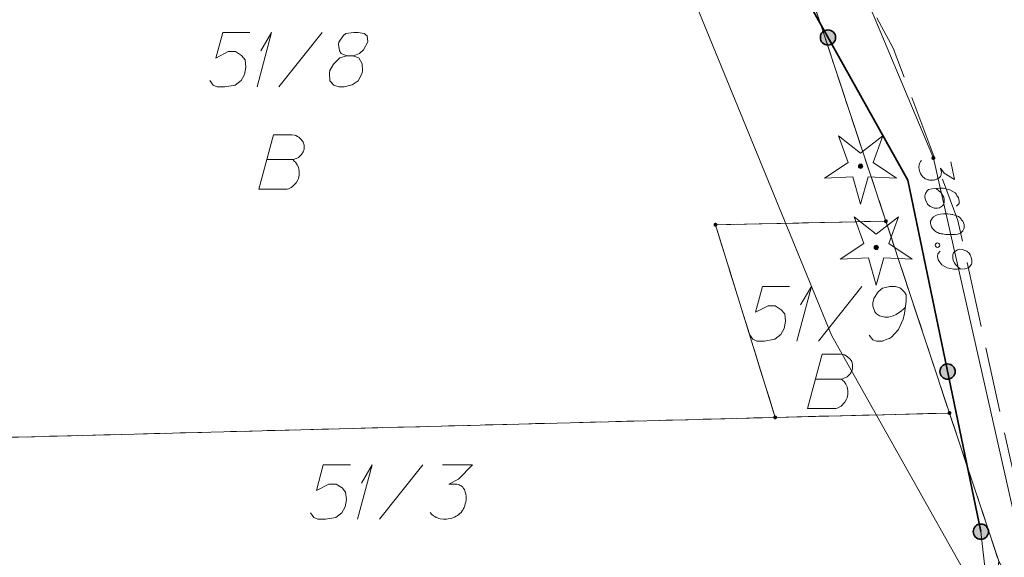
# Model space of a CAD drawing. Header units: metres. Extents: x 5555129 to 5555568, y 5636170 to 5636517.
# Tile 142 of 162: x 5555497 to 5555519, y 5636408 to 5636421. Entities that reach past the tile are written whole.
import ezdxf

# ---------------------------------------------------------------- set-up
doc = ezdxf.new("R2010")
doc.units = ezdxf.units.M
doc.header["$MEASUREMENT"] = 0
doc.linetypes.add('L_0_06', pattern=[2, 1.5, -0.5])
doc.linetypes.add('PRZER1-1', pattern=[2, 1, -1])
doc.layers.add('#digitalizacja', color=7, linetype='Continuous', lineweight=18)
doc.layers.add('#skartowane', color=7, linetype='Continuous', lineweight=18)
for name, color, linetype, lineweight, true_color in [('GEPPGD', 7, 'Continuous', 18, 0x008000), ('GESDZI', 7, 'Continuous', 18, 0x0a0909), ('GESDZI_O', 7, 'Continuous', 18, 0x0a0909), ('GESUZY', 7, 'PRZER1-1', 18, 0x008000), ('GESUZY_O', 7, 'PRZER1-1', 18, 0x008000), ('GULENN', 1, 'Continuous', 18, 0xff0000), ('GUPESH', 1, 'Continuous', 18, 0xff0000), ('GUPESH_O', 1, 'Continuous', 18, 0xff0000)]:
    doc.layers.add(name, color=color, linetype=linetype, lineweight=lineweight, true_color=true_color)

# ---------------------------------------------------------------- blocks, each defined once
blk = doc.blocks.new('KOLO')
blk.add_hatch(color=0).paths.add_polyline_path([(0, -0.5), (-0.12941, -0.482963), (-0.25, -0.433013), (-0.353553, -0.353553), (-0.433013, -0.25), (-0.482963, -0.12941), (-0.5, 0), (-0.482963, 0.12941), (-0.433013, 0.25), (-0.353553, 0.353553), (-0.25, 0.433013), (-0.12941, 0.482963), (0, 0.5), (0.12941, 0.482963), (0.25, 0.433013), (0.353553, 0.353553), (0.433013, 0.25), (0.482963, 0.12941), (0.5, 0), (0.482963, -0.12941), (0.433013, -0.25), (0.353553, -0.353553), (0.25, -0.433013), (0.12941, -0.482963)])
blk = doc.blocks.new('EPPGN')
blk.add_hatch(color=0).paths.add_polyline_path([(0, -0.09), (-0.027812, -0.085595), (-0.052901, -0.072812), (-0.072812, -0.052901), (-0.085595, -0.027812), (-0.09, 0), (-0.085595, 0.027812), (-0.072812, 0.052901), (-0.052901, 0.072812), (-0.027812, 0.085595), (0, 0.09), (0.027812, 0.085595), (0.052901, 0.072812), (0.072812, 0.052901), (0.085595, 0.027812), (0.09, 0), (0.085595, -0.027812), (0.072812, -0.052901), (0.052901, -0.072812), (0.027812, -0.085595)])
blk = doc.blocks.new('OBOP01_01')
at = {"linetype": 'Continuous', "lineweight": 18}
blk.add_hatch(color=0, dxfattribs=at).paths.add_polyline_path([(0, -0.1, 1), (0, 0.1, 1)])
at = {"color": 0, "linetype": 'Continuous', "lineweight": 18, "flags": 128}
blk.add_lwpolyline([(0, -1.74), (-0.35, -0.48), (-1.65, -0.54), (-0.57, 0.18), (-1.02, 1.4), (0, 0.6), (1.02, 1.4), (0.57, 0.18), (1.65, -0.54), (0.35, -0.48), (0, -1.74)], dxfattribs=at)
at = {"color": 0, "linetype": 'Continuous', "lineweight": 18}
blk.add_circle((0, 0), 0.1, dxfattribs=at)
blk = doc.blocks.new('*U214')
at = {"layer": 'GESDZI_O', "color": 96, "linetype": 'ByBlock', "lineweight": 18}
for q in [(5555502.093, 5636419.032), (5555502.182, 5636419.858)]:
    blk.add_line((5555502.428, 5636420.282), q, dxfattribs=at)
blk = doc.blocks.new('*U215')
at = {"layer": 'GESDZI_O', "color": 96, "linetype": 'ByBlock', "lineweight": 18}
for q in [(5555514.475, 5636413.202), (5555514.564, 5636414.029)]:
    blk.add_line((5555514.81, 5636414.452), q, dxfattribs=at)
blk = doc.blocks.new('*U219')
at = {"layer": 'GESDZI_O', "color": 96, "linetype": 'ByBlock', "lineweight": 18}
for q in [(5555504.401, 5636409.115), (5555504.49, 5636409.941)]:
    blk.add_line((5555504.736, 5636410.365), q, dxfattribs=at)

msp = doc.modelspace()

# ---------------------------------------------------------------- hatches: boundary and pattern name
at = {"layer": '#skartowane', "linetype": 'Continuous', "lineweight": 35}
h = msp.add_hatch(color=7, dxfattribs=at)
edge = h.paths.add_edge_path()
edge.add_arc((5555515.192, 5636420.164), 0.175, 0, 360)
h = msp.add_hatch(color=7, dxfattribs=at)
edge = h.paths.add_edge_path()
edge.add_arc((5555517.935, 5636412.501), 0.175, 0, 360)
h = msp.add_hatch(color=7, dxfattribs=at)
edge = h.paths.add_edge_path()
edge.add_arc((5555518.7, 5636408.83), 0.175, 0, 360)

# ---------------------------------------------------------------- linework, layer by layer
at = {"layer": '#digitalizacja', "color": 5, "linetype": 'Continuous', "lineweight": 18, "flags": 128}
msp.add_lwpolyline([(5555468.916, 5636474.304), (5555508.576, 5636429.685), (5555515.269, 5636413.34), (5555521.42, 5636402.404)], dxfattribs=at)
at = {"layer": '#skartowane', "color": 7, "linetype": 'Continuous', "lineweight": 18}
msp.add_line((5555519.05, 5636405.69), (5555518.7, 5636408.83), dxfattribs=at)
at = {"layer": '#skartowane', "color": 7, "linetype": 'L_0_06', "lineweight": 18, "flags": 128}
msp.add_lwpolyline([(5555523.62, 5636400.34), (5555522.93, 5636399.83), (5555521.94, 5636396.63), (5555519.13, 5636396.98), (5555520.4, 5636407.92), (5555519.76, 5636408.76), (5555518.17, 5636415.97), (5555516.69, 5636419.92), (5555513.22, 5636426.28), (5555507.7, 5636431.28), (5555495.03, 5636442.55), (5555497.55, 5636445.67), (5555510.37, 5636434.83), (5555515.51, 5636430.51), (5555517.4, 5636429.99), (5555519.91, 5636429.73), (5555521.33, 5636430.42), (5555525.04, 5636427.93), (5555526.54, 5636426.97), (5555528.86, 5636426.67), (5555531.07, 5636426.79), (5555533.23, 5636427.66), (5555535.2, 5636426.14), (5555526.67, 5636409.15), (5555526.12, 5636407.57), (5555526.26, 5636407.12), (5555523.62, 5636400.34)], close=True, dxfattribs=at)
at = {"layer": '#skartowane', "color": 7, "linetype": 'Continuous', "lineweight": 35, "flags": 128}
msp.add_lwpolyline([(5555518.7, 5636408.83), (5555517.02, 5636416.89), (5555511.71, 5636426.4), (5555500.48, 5636427.66)], dxfattribs=at)
at = {"layer": '#skartowane', "color": 7, "linetype": 'Continuous', "lineweight": 35}
for centre in [(5555515.192, 5636420.164), (5555517.935, 5636412.501), (5555518.7, 5636408.83)]:
    msp.add_circle(centre, 0.175, dxfattribs=at)
at = {"layer": 'GESDZI', "color": 96, "linetype": 'Continuous', "lineweight": 18, "flags": 128}
for points in [[(5555472.46, 5636456.89), (5555470.67, 5636460.65), (5555473.057, 5636465.855), (5555487.598, 5636456.8), (5555501.678, 5636446.425), (5555513.2, 5636436.9), (5555527.3, 5636407.24), (5555525.52, 5636402.57), (5555521.72, 5636403.58), (5555519.11, 5636408.15), (5555517.98, 5636411.55), (5555516.52, 5636415.95), (5555512.96, 5636426.69), (5555495.36, 5636441.79), (5555487.39, 5636447.84), (5555472.46, 5636456.89)], [(5555500.39, 5636427.61), (5555512.96, 5636426.69), (5555516.52, 5636415.95), (5555512.61, 5636415.87), (5555513.98, 5636411.45), (5555496.33, 5636410.99), (5555488.92, 5636412.93), (5555491.43, 5636422.53), (5555492.33, 5636424.58), (5555493.74, 5636426.2), (5555500.39, 5636427.61)], [(5555516.52, 5636415.95), (5555517.98, 5636411.55), (5555513.98, 5636411.45), (5555512.61, 5636415.87), (5555516.52, 5636415.95)], [(5555513.98, 5636411.45), (5555517.98, 5636411.55), (5555519.11, 5636408.15), (5555518.94, 5636405.62), (5555510.54, 5636405.07), (5555509.57, 5636398.41), (5555518.46, 5636398.3), (5555518.36, 5636396.8), (5555509.35, 5636396.92), (5555508.31, 5636389.85), (5555508.12, 5636388.56), (5555499.05, 5636389.91), (5555495.73, 5636390.4), (5555496.23, 5636393.93), (5555484.75, 5636396.97), (5555488.92, 5636412.93), (5555496.33, 5636410.99), (5555513.98, 5636411.45)]]:
    msp.add_lwpolyline(points, close=True, dxfattribs=at)
at = {"layer": 'GESDZI_O', "color": 96, "linetype": 'Continuous', "lineweight": 18}
for p, q in [((5555502.595, 5636419.032), (5555503.589, 5636420.282)), ((5555514.977, 5636413.202), (5555515.971, 5636414.452)), ((5555504.903, 5636409.115), (5555505.897, 5636410.365))]:
    msp.add_line(p, q, dxfattribs=at)
at = {"layer": 'GESDZI_O', "color": 96, "linetype": 'Continuous', "lineweight": 18, "flags": 128}
for points in [[(5555501.926, 5636420.282), (5555501.306, 5636420.282), (5555501.148, 5636419.691), (5555501.434, 5636419.839), (5555501.601, 5636419.839), (5555501.739, 5636419.75), (5555501.818, 5636419.652), (5555501.837, 5636419.484), (5555501.808, 5636419.317), (5555501.729, 5636419.179), (5555501.591, 5636419.071), (5555501.355, 5636419.032), (5555501.178, 5636419.032), (5555501.089, 5636419.071), (5555501.011, 5636419.179)], [(5555504.15, 5636419.74), (5555504.288, 5636419.74), (5555504.327, 5636419.75), (5555504.445, 5636419.799), (5555504.534, 5636419.878), (5555504.632, 5636420.065), (5555504.623, 5636420.203), (5555504.554, 5636420.252), (5555504.416, 5636420.282), (5555504.317, 5636420.282), (5555504.13, 5636420.252), (5555504.071, 5636420.203), (5555503.973, 5636420.055), (5555503.963, 5636420.006), (5555503.983, 5636419.858), (5555504.022, 5636419.799), (5555504.15, 5636419.74), (5555503.993, 5636419.701), (5555503.845, 5636419.553), (5555503.766, 5636419.405), (5555503.756, 5636419.356), (5555503.766, 5636419.169), (5555503.855, 5636419.071), (5555503.973, 5636419.032), (5555504.091, 5636419.032), (5555504.278, 5636419.081), (5555504.416, 5636419.169), (5555504.504, 5636419.346), (5555504.514, 5636419.405), (5555504.504, 5636419.563), (5555504.426, 5636419.701), (5555504.288, 5636419.74)], [(5555514.308, 5636414.452), (5555513.688, 5636414.452), (5555513.53, 5636413.861), (5555513.816, 5636414.009), (5555513.983, 5636414.009), (5555514.121, 5636413.921), (5555514.199, 5636413.822), (5555514.219, 5636413.655), (5555514.19, 5636413.488), (5555514.111, 5636413.35), (5555513.973, 5636413.241), (5555513.737, 5636413.202), (5555513.56, 5636413.202), (5555513.471, 5636413.241), (5555513.392, 5636413.35)], [(5555516.138, 5636413.34), (5555516.217, 5636413.232), (5555516.306, 5636413.202), (5555516.443, 5636413.202), (5555516.542, 5636413.241), (5555516.601, 5636413.261), (5555516.65, 5636413.291), (5555516.807, 5636413.468), (5555516.916, 5636413.704), (5555516.945, 5636413.832), (5555516.985, 5636414.117), (5555516.985, 5636414.265), (5555516.945, 5636414.324), (5555516.867, 5636414.403), (5555516.837, 5636414.422), (5555516.739, 5636414.452), (5555516.611, 5636414.452), (5555516.512, 5636414.432), (5555516.443, 5636414.413), (5555516.345, 5636414.334), (5555516.247, 5636414.176), (5555516.217, 5636414.078), (5555516.217, 5636413.999), (5555516.266, 5636413.871), (5555516.306, 5636413.822), (5555516.374, 5636413.783), (5555516.493, 5636413.753), (5555516.581, 5636413.753), (5555516.689, 5636413.783), (5555516.758, 5636413.812), (5555516.876, 5636413.891), (5555516.935, 5636413.94), (5555516.965, 5636413.97)], [(5555504.234, 5636410.365), (5555503.614, 5636410.365), (5555503.456, 5636409.774), (5555503.742, 5636409.922), (5555503.909, 5636409.922), (5555504.047, 5636409.833), (5555504.126, 5636409.735), (5555504.145, 5636409.567), (5555504.116, 5636409.4), (5555504.037, 5636409.262), (5555503.899, 5636409.154), (5555503.663, 5636409.115), (5555503.486, 5636409.115), (5555503.397, 5636409.154), (5555503.319, 5636409.262)], [(5555506.35, 5636410.365), (5555507.039, 5636410.365), (5555506.714, 5636410.03), (5555506.497, 5636409.922), (5555506.675, 5636409.922), (5555506.714, 5636409.912), (5555506.734, 5636409.902), (5555506.753, 5636409.892), (5555506.773, 5636409.882), (5555506.812, 5636409.853), (5555506.832, 5636409.823), (5555506.852, 5636409.794), (5555506.862, 5636409.764), (5555506.881, 5636409.695), (5555506.891, 5636409.636), (5555506.891, 5636409.607), (5555506.891, 5636409.567), (5555506.881, 5636409.508), (5555506.871, 5636409.469), (5555506.862, 5636409.43), (5555506.852, 5636409.4), (5555506.842, 5636409.38), (5555506.832, 5636409.361), (5555506.822, 5636409.341), (5555506.803, 5636409.311), (5555506.773, 5636409.272), (5555506.744, 5636409.243), (5555506.724, 5636409.223), (5555506.694, 5636409.203), (5555506.665, 5636409.184), (5555506.625, 5636409.164), (5555506.606, 5636409.154), (5555506.537, 5636409.134), (5555506.478, 5636409.124), (5555506.438, 5636409.115), (5555506.37, 5636409.115), (5555506.291, 5636409.124), (5555506.261, 5636409.134), (5555506.232, 5636409.144), (5555506.202, 5636409.154), (5555506.173, 5636409.174), (5555506.143, 5636409.193), (5555506.094, 5636409.233), (5555506.064, 5636409.272)]]:
    msp.add_lwpolyline(points, dxfattribs=at)
at = {"layer": 'GESUZY', "color": 96, "linetype": 'PRZER1-1', "lineweight": 18, "ltscale": 0.5, "true_color": 0x008000}
for points in [[(5555472.46, 5636456.89), (5555487.39, 5636447.84), (5555495.36, 5636441.79), (5555512.96, 5636426.69), (5555516.52, 5636415.95), (5555517.98, 5636411.55), (5555519.11, 5636408.15), (5555521.72, 5636403.58), (5555525.52, 5636402.57), (5555527.3, 5636407.24), (5555513.2, 5636436.9), (5555501.678, 5636446.425), (5555487.598, 5636456.8), (5555473.057, 5636465.855), (5555470.67, 5636460.65), (5555472.46, 5636456.89)], [(5555513.98, 5636411.45), (5555512.61, 5636415.87), (5555516.52, 5636415.95), (5555512.96, 5636426.69), (5555500.39, 5636427.61), (5555493.74, 5636426.2), (5555492.33, 5636424.58), (5555491.43, 5636422.53), (5555488.92, 5636412.93), (5555496.33, 5636410.99), (5555513.98, 5636411.45)], [(5555517.98, 5636411.55), (5555516.52, 5636415.95), (5555512.61, 5636415.87), (5555513.98, 5636411.45), (5555517.98, 5636411.55)], [(5555519.11, 5636408.15), (5555517.98, 5636411.55), (5555513.98, 5636411.45), (5555496.33, 5636410.99), (5555488.92, 5636412.93), (5555484.75, 5636396.97), (5555496.23, 5636393.93), (5555495.73, 5636390.4), (5555499.05, 5636389.91), (5555508.12, 5636388.56), (5555508.31, 5636389.85), (5555509.35, 5636396.92), (5555518.36, 5636396.8), (5555518.46, 5636398.3), (5555509.57, 5636398.41), (5555510.54, 5636405.07), (5555518.94, 5636405.62), (5555519.11, 5636408.15)]]:
    msp.add_lwpolyline(points, close=True, dxfattribs=at)
at = {"layer": 'GESUZY_O', "color": 96, "linetype": 'Continuous', "lineweight": 18, "true_color": 0x008000, "flags": 128}
for points in [[(5555502.324, 5636417.363), (5555502.915, 5636417.363), (5555502.954, 5636417.373), (5555503.043, 5636417.412), (5555503.112, 5636417.481), (5555503.151, 5636417.54), (5555503.171, 5636417.599), (5555503.171, 5636417.628), (5555503.171, 5636417.668), (5555503.171, 5636417.697), (5555503.151, 5636417.766), (5555503.112, 5636417.816), (5555503.053, 5636417.875), (5555503.023, 5636417.894), (5555502.984, 5636417.914), (5555502.954, 5636417.924), (5555502.895, 5636417.934), (5555502.472, 5636417.934), (5555502.137, 5636416.684), (5555502.787, 5636416.684), (5555502.817, 5636416.694), (5555502.876, 5636416.723), (5555502.905, 5636416.743), (5555502.994, 5636416.831), (5555503.033, 5636416.9), (5555503.043, 5636416.93), (5555503.063, 5636417.008), (5555503.063, 5636417.087), (5555503.053, 5636417.146), (5555503.043, 5636417.186), (5555503.013, 5636417.245), (5555502.974, 5636417.304), (5555502.954, 5636417.323), (5555502.915, 5636417.363)], [(5555514.911, 5636412.331), (5555515.501, 5636412.331), (5555515.541, 5636412.341), (5555515.629, 5636412.38), (5555515.698, 5636412.449), (5555515.737, 5636412.508), (5555515.757, 5636412.568), (5555515.757, 5636412.597), (5555515.757, 5636412.636), (5555515.757, 5636412.666), (5555515.737, 5636412.735), (5555515.698, 5636412.784), (5555515.639, 5636412.843), (5555515.609, 5636412.863), (5555515.57, 5636412.882), (5555515.541, 5636412.892), (5555515.482, 5636412.902), (5555515.058, 5636412.902), (5555514.724, 5636411.652), (5555515.373, 5636411.652), (5555515.403, 5636411.662), (5555515.462, 5636411.691), (5555515.491, 5636411.711), (5555515.58, 5636411.8), (5555515.619, 5636411.869), (5555515.629, 5636411.898), (5555515.649, 5636411.977), (5555515.649, 5636412.056), (5555515.639, 5636412.115), (5555515.629, 5636412.154), (5555515.6, 5636412.213), (5555515.56, 5636412.272), (5555515.541, 5636412.292), (5555515.501, 5636412.331)]]:
    msp.add_lwpolyline(points, dxfattribs=at)
at = {"layer": 'GULENN', "color": 1, "linetype": 'Continuous', "lineweight": 18, "true_color": 0xff0000, "flags": 128}
msp.add_lwpolyline([(5555511.04, 5636427.42), (5555511.17, 5636427.6), (5555512.37, 5636428.17), (5555514.1, 5636425.76), (5555517.61, 5636417.4), (5555519.9, 5636407.28), (5555519.05, 5636396.98), (5555515.08, 5636378.92), (5555513.634, 5636373.686)], dxfattribs=at)
at = {"layer": 'GUPESH_O', "color": 1, "linetype": 'Continuous', "lineweight": 18, "flags": 128}
for points in [[(5555518.012, 5636417.31), (5555518.098, 5636416.906), (5555517.861, 5636417.055), (5555517.771, 5636417.169), (5555517.793, 5636417.065), (5555517.792, 5636417.04), (5555517.789, 5636417.027), (5555517.785, 5636417.015), (5555517.782, 5636417.002), (5555517.77, 5636416.975), (5555517.755, 5636416.96), (5555517.74, 5636416.945), (5555517.724, 5636416.935), (5555517.686, 5636416.915), (5555517.653, 5636416.902), (5555517.635, 5636416.898), (5555517.612, 5636416.893), (5555517.576, 5636416.892), (5555517.552, 5636416.893), (5555517.527, 5636416.893), (5555517.509, 5636416.896), (5555517.496, 5636416.899), (5555517.483, 5636416.902), (5555517.471, 5636416.905), (5555517.451, 5636416.913), (5555517.424, 5636416.926), (5555517.403, 5636416.939), (5555517.389, 5636416.949), (5555517.374, 5636416.963), (5555517.359, 5636416.978), (5555517.342, 5636416.999), (5555517.334, 5636417.009), (5555517.314, 5636417.047), (5555517.301, 5636417.081), (5555517.29, 5636417.103), (5555517.281, 5636417.143), (5555517.277, 5636417.19), (5555517.279, 5636417.209), (5555517.281, 5636417.227), (5555517.283, 5636417.246), (5555517.291, 5636417.266), (5555517.299, 5636417.286), (5555517.316, 5636417.319), (5555517.336, 5636417.342)], [(5555518.144, 5636416.294), (5555518.198, 5636416.354), (5555518.204, 5636416.409), (5555518.187, 5636416.49), (5555518.151, 5636416.543), (5555518.132, 5636416.575), (5555518.109, 5636416.6), (5555517.985, 5636416.671), (5555517.833, 5636416.705), (5555517.754, 5636416.706), (5555517.582, 5636416.694), (5555517.495, 5636416.675), (5555517.466, 5636416.645), (5555517.429, 5636416.589), (5555517.421, 5636416.569), (5555517.416, 5636416.508), (5555517.432, 5636416.433), (5555517.456, 5636416.377), (5555517.476, 5636416.339), (5555517.535, 5636416.291), (5555517.639, 5636416.253), (5555517.701, 5636416.248), (5555517.747, 5636416.258), (5555517.816, 5636416.303), (5555517.84, 5636416.332), (5555517.855, 5636416.377), (5555517.857, 5636416.45), (5555517.846, 5636416.502), (5555517.815, 5636416.562), (5555517.789, 5636416.599), (5555517.728, 5636416.658), (5555517.692, 5636416.687), (5555517.671, 5636416.701)], [(5555518.319, 5636415.866), (5555518.317, 5636415.878), (5555518.304, 5636415.911), (5555518.293, 5636415.933), (5555518.284, 5636415.949), (5555518.266, 5636415.976), (5555518.241, 5636416.007), (5555518.218, 5636416.032), (5555518.188, 5636416.056), (5555518.162, 5636416.068), (5555518.129, 5636416.08), (5555518.097, 5636416.091), (5555518.058, 5636416.101), (5555518.033, 5636416.107), (5555517.996, 5636416.112), (5555517.934, 5636416.117), (5555517.844, 5636416.116), (5555517.772, 5636416.112), (5555517.708, 5636416.099), (5555517.663, 5636416.083), (5555517.616, 5636416.049), (5555517.591, 5636416.026), (5555517.563, 5636415.989), (5555517.547, 5636415.95), (5555517.545, 5636415.931), (5555517.546, 5636415.895), (5555517.553, 5636415.866), (5555517.568, 5636415.821), (5555517.588, 5636415.784), (5555517.612, 5636415.758), (5555517.649, 5636415.724), (5555517.67, 5636415.71), (5555517.698, 5636415.692), (5555517.725, 5636415.68), (5555517.745, 5636415.672), (5555517.776, 5636415.667), (5555517.789, 5636415.663), (5555517.82, 5636415.658), (5555517.857, 5636415.654), (5555517.895, 5636415.649), (5555517.919, 5636415.649), (5555517.937, 5636415.646), (5555517.962, 5636415.646), (5555518.016, 5636415.645), (5555518.046, 5636415.645), (5555518.076, 5636415.646), (5555518.118, 5636415.649), (5555518.171, 5636415.654), (5555518.189, 5636415.658), (5555518.211, 5636415.668), (5555518.232, 5636415.679), (5555518.263, 5636415.704), (5555518.283, 5636415.726), (5555518.296, 5636415.747), (5555518.309, 5636415.774), (5555518.315, 5636415.799), (5555518.318, 5636415.818), (5555518.32, 5636415.836), (5555518.319, 5636415.866)], [(5555517.749, 5636415.425), (5555517.755, 5636415.396), (5555517.747, 5636415.377), (5555517.728, 5636415.354), (5555517.699, 5636415.348), (5555517.672, 5636415.361), (5555517.657, 5636415.376), (5555517.651, 5636415.404), (5555517.659, 5636415.424), (5555517.678, 5636415.446), (5555517.707, 5636415.453), (5555517.734, 5636415.44), (5555517.749, 5636415.425)], [(5555517.766, 5636415.26), (5555517.712, 5636415.2), (5555517.706, 5636415.144), (5555517.723, 5636415.064), (5555517.759, 5636415.011), (5555517.778, 5636414.979), (5555517.801, 5636414.953), (5555517.925, 5636414.883), (5555518.077, 5636414.849), (5555518.156, 5636414.848), (5555518.328, 5636414.86), (5555518.415, 5636414.879), (5555518.444, 5636414.909), (5555518.481, 5636414.965), (5555518.489, 5636414.985), (5555518.494, 5636415.046), (5555518.478, 5636415.121), (5555518.454, 5636415.177), (5555518.434, 5636415.215), (5555518.375, 5636415.263), (5555518.271, 5636415.301), (5555518.209, 5636415.306), (5555518.163, 5636415.296), (5555518.094, 5636415.251), (5555518.07, 5636415.222), (5555518.055, 5636415.177), (5555518.053, 5636415.104), (5555518.064, 5636415.052), (5555518.095, 5636414.992), (5555518.121, 5636414.955), (5555518.182, 5636414.895), (5555518.218, 5636414.867), (5555518.239, 5636414.853)]]:
    msp.add_lwpolyline(points, dxfattribs=at)

# ---------------------------------------------------------------- block references
at = {"layer": '#skartowane', "color": 96, "linetype": 'Continuous', "xscale": 0.5, "yscale": 0.5, "zscale": 0.5}
for p in [(5555515.94, 5636417.21), (5555516.3, 5636415.35)]:
    msp.add_blockref('OBOP01_01', p, dxfattribs=at)
at = {"layer": 'GEPPGD', "color": 96, "lineweight": 18, "true_color": 0x008000, "xscale": 0.5, "yscale": 0.5, "zscale": 0.5, "rotation": 90}
for p in [(5555516.52, 5636415.95), (5555512.61, 5636415.87), (5555513.98, 5636411.45), (5555517.98, 5636411.55)]:
    msp.add_blockref('EPPGN', p, dxfattribs=at)
at = {"layer": 'GESDZI_O', "color": 96, "linetype": 'Continuous', "lineweight": 18}
for name in ['*U214', '*U215', '*U219']:
    msp.add_blockref(name, (0, 0), dxfattribs=at)
at = {"layer": 'GUPESH', "color": 1, "lineweight": 18, "true_color": 0xff0000, "xscale": 0.09, "yscale": 0.09, "zscale": 0.09, "rotation": 90}
msp.add_blockref('KOLO', (5555517.61, 5636417.4), dxfattribs=at)

doc.saveas('drawing.dxf')
